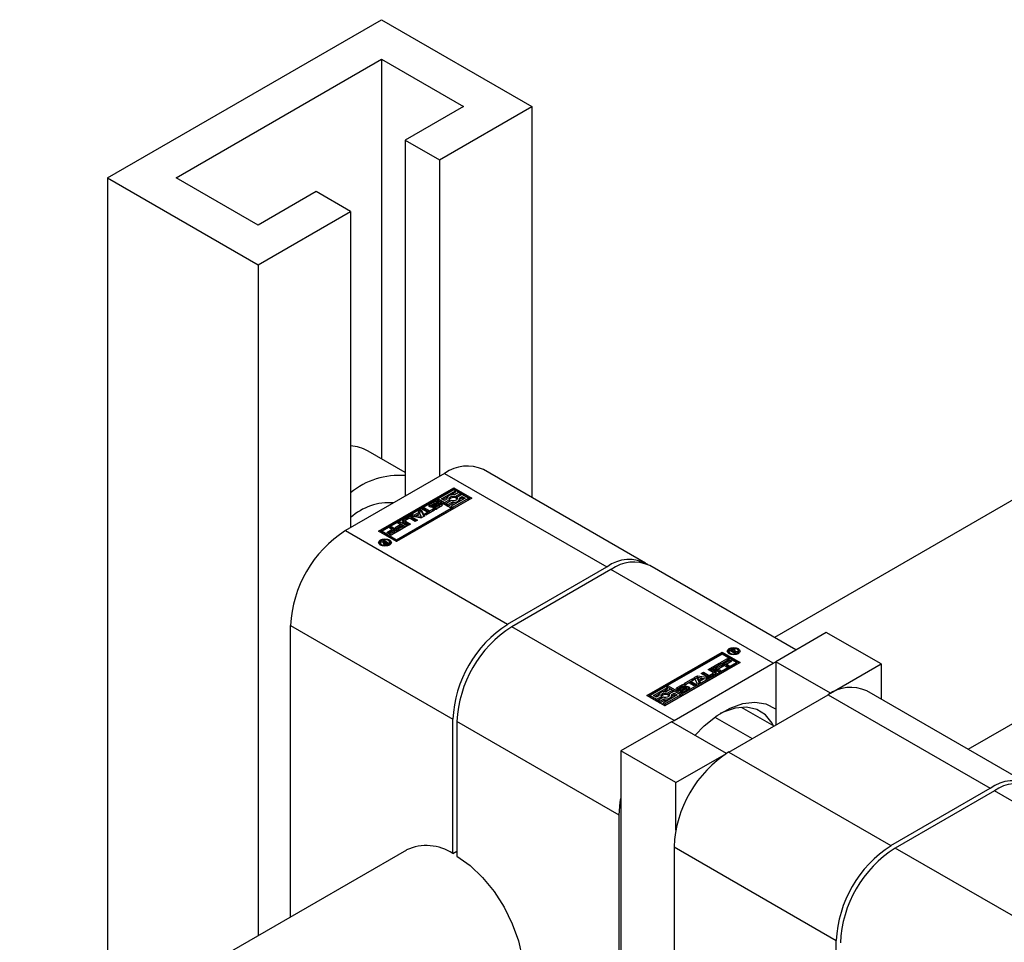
# Paper-space layout 'Sheet1' of a CAD drawing. Header units: millimetres. Extents: x -80341 to 21249, y 0 to 26255.
# Tile 121 of 154: x 17072 to 17173, y 8294 to 8389. Entities that reach past the tile are written whole.
import ezdxf

# ---------------------------------------------------------------- set-up
doc = ezdxf.new("R2010")
doc.units = ezdxf.units.MM
doc.linetypes.add('SLD-Sólida', pattern=[0])

psp = doc.layouts.new('Sheet1')

# ---------------------------------------------------------------- linework, layer by layer
at = {"color": 7, "linetype": 'SLD-Sólida', "lineweight": 25, "ltscale": 25}
for p, q in [((17080.75, 8372.49), (17109.04, 8388.82)), ((17109.04, 8388.82), (17124.59, 8379.84)), ((17087.83, 8372.49), (17109.04, 8384.74)), ((17109.04, 8384.74), (17117.52, 8379.84)), ((17109.04, 8384.74), (17109.04, 8343.48)), ((17117.52, 8379.84), (17111.51, 8376.37)), ((17115.05, 8374.33), (17124.59, 8379.84)), ((17124.59, 8379.84), (17124.59, 8339.47)), ((17111.51, 8376.37), (17115.05, 8374.33)), ((17111.51, 8376.37), (17111.51, 8339.63)), ((17115.05, 8374.33), (17115.05, 8341.67)), ((17080.75, 8372.49), (17080.75, 8285.24)), ((17080.75, 8372.49), (17096.31, 8363.51)), ((17096.31, 8367.59), (17087.83, 8372.49)), ((17102.32, 8371.06), (17096.31, 8367.59)), ((17105.86, 8369.02), (17102.32, 8371.06)), ((17096.31, 8363.51), (17105.86, 8369.02)), ((17105.86, 8369.02), (17105.86, 8336.36)), ((17096.31, 8363.51), (17096.31, 8294.22)), ((17111.51, 8342.05), (17107.68, 8344.26)), ((17115.58, 8341.97), (17105.33, 8336.05)), ((17115.58, 8341.97), (17132.34, 8332.3)), ((17136.34, 8332.69), (17119.58, 8342.37)), ((17179.22, 8342.09), (17149.64, 8325.01)), ((17108.76, 8335.99), (17116.53, 8340.48)), ((17116.53, 8340.48), (17118.39, 8339.41)), ((17116.53, 8340.48), (17116.53, 8340.32)), ((17116.53, 8340.32), (17108.9, 8335.91)), ((17116.53, 8340.28), (17114.91, 8339.34)), ((17115.26, 8339.34), (17116.71, 8340.18)), ((17115.4, 8339.26), (17115.84, 8339.52)), ((17116.23, 8339.74), (17116.71, 8340.02)), ((17116.53, 8340.32), (17118.25, 8339.33)), ((17116.71, 8340.18), (17116.53, 8340.28)), ((17117.02, 8340), (17116.61, 8339.76)), ((17116.67, 8339.59), (17117.2, 8339.9)), ((17116.67, 8339.43), (17117.2, 8339.73)), ((17116.67, 8339.43), (17116.67, 8339.59)), ((17116.71, 8340.02), (17116.71, 8340.18)), ((17117.37, 8339.8), (17116.85, 8339.49)), ((17116.85, 8339.33), (17116.85, 8339.49)), ((17117.2, 8339.9), (17117.02, 8340)), ((17117.13, 8339.45), (17117.37, 8339.59)), ((17117.15, 8339.3), (17117.37, 8339.43)), ((17117.2, 8339.73), (17117.2, 8339.9)), ((17118.04, 8339.41), (17117.37, 8339.8)), ((17117.37, 8339.59), (17117.69, 8339.41)), ((17117.37, 8339.43), (17117.37, 8339.59)), ((17117.37, 8339.43), (17117.55, 8339.33)), ((17114.73, 8339.24), (17109.11, 8335.99)), ((17118.39, 8339.41), (17110.61, 8334.92)), ((17113.24, 8338.27), (17113.48, 8338.4)), ((17113.48, 8338.4), (17114.03, 8338.09)), ((17113.48, 8338.24), (17113.48, 8338.4)), ((17114.06, 8338.6), (17114, 8338.55)), ((17114.06, 8338.77), (17114.5, 8339.02)), ((17114.06, 8338.6), (17114.5, 8338.86)), ((17114.06, 8338.6), (17114.06, 8338.77)), ((17114.24, 8338.62), (17114.24, 8338.46)), ((17114.24, 8338.45), (17114.24, 8338.62)), ((17114.24, 8338.45), (17114.24, 8338.45)), ((17114.66, 8338.89), (17114.28, 8338.67)), ((17114.28, 8338.45), (17114.28, 8338.59)), ((17114.32, 8338.45), (17114.32, 8338.6)), ((17114.35, 8338.34), (17114.53, 8338.44)), ((17114.37, 8338.45), (17114.38, 8338.45)), ((17114.38, 8338.62), (17114.8, 8338.85)), ((17114.38, 8338.45), (17114.8, 8338.68)), ((17114.38, 8338.45), (17114.38, 8338.62)), ((17114.5, 8338.86), (17114.5, 8339.02)), ((17114.94, 8338.73), (17114.51, 8338.5)), ((17114.53, 8338.28), (17114.53, 8338.44)), ((17114.55, 8338.28), (17114.55, 8338.44)), ((17114.59, 8338.28), (17114.59, 8338.44)), ((17114.63, 8338.28), (17114.63, 8338.45)), ((17114.66, 8338.46), (17115.03, 8338.68)), ((17114.66, 8338.3), (17115.03, 8338.51)), ((17114.66, 8338.3), (17114.66, 8338.46)), ((17116.24, 8338.37), (17114.73, 8339.24)), ((17114.79, 8338.91), (17114.78, 8338.91)), ((17114.97, 8339.01), (17114.79, 8338.91)), ((17114.8, 8338.68), (17114.8, 8338.85)), ((17115.26, 8338.58), (17114.82, 8338.33)), ((17114.91, 8339.34), (17115.57, 8338.96)), ((17114.91, 8339.18), (17114.91, 8339.34)), ((17114.91, 8339.18), (17115.57, 8338.79)), ((17115.03, 8338.51), (17115.03, 8338.68)), ((17115.06, 8338.54), (17115.06, 8338.7)), ((17115.08, 8338.57), (17115.08, 8338.73)), ((17115.08, 8338.56), (17115.08, 8338.73)), ((17115.57, 8339.16), (17115.26, 8339.34)), ((17115.81, 8339.3), (17115.57, 8339.16)), ((17115.57, 8338.96), (17116.1, 8339.26)), ((17115.57, 8338.79), (17116.1, 8339.1)), ((17115.57, 8338.79), (17115.57, 8338.96)), ((17116.27, 8339.16), (17115.75, 8338.86)), ((17115.75, 8338.86), (17115.92, 8338.75)), ((17115.75, 8338.69), (17115.75, 8338.86)), ((17115.75, 8338.69), (17115.92, 8338.59)), ((17115.8, 8339.38), (17115.8, 8339.29)), ((17115.92, 8338.75), (17116.34, 8338.99)), ((17115.92, 8338.59), (17116.34, 8338.83)), ((17115.92, 8338.59), (17115.92, 8338.75)), ((17116.1, 8339.1), (17116.1, 8339.26)), ((17117.69, 8339.41), (17116.24, 8338.57)), ((17116.24, 8338.57), (17116.41, 8338.47)), ((17116.24, 8338.41), (17116.24, 8338.57)), ((17116.24, 8338.41), (17116.41, 8338.31)), ((17116.34, 8338.83), (17116.34, 8338.99)), ((17116.41, 8338.47), (17118.04, 8339.41)), ((17116.41, 8338.31), (17118.04, 8339.25)), ((17116.41, 8338.31), (17116.41, 8338.47)), ((17116.85, 8339.33), (17116.87, 8339.29)), ((17117.15, 8339.21), (17117.15, 8339.38)), ((17118.04, 8339.25), (17118.04, 8339.41)), ((17110.61, 8335.12), (17116.24, 8338.37)), ((17110.61, 8334.96), (17116.24, 8338.21)), ((17111.28, 8337.16), (17111.78, 8337.45)), ((17111.78, 8337.29), (17111.78, 8337.45)), ((17112.02, 8337.56), (17112.28, 8337.71)), ((17113.14, 8337.36), (17112.02, 8337.56)), ((17112.24, 8337.52), (17112.28, 8337.55)), ((17112.24, 8337.45), (17112.76, 8337.15)), ((17112.24, 8337.29), (17112.24, 8337.45)), ((17112.28, 8337.71), (17112.47, 8337.68)), ((17112.28, 8337.55), (17112.28, 8337.71)), ((17112.28, 8337.55), (17112.47, 8337.51)), ((17112.47, 8337.68), (17112.95, 8337.95)), ((17112.47, 8337.51), (17112.95, 8337.79)), ((17112.47, 8337.51), (17112.47, 8337.68)), ((17113.02, 8337.81), (17112.71, 8337.63)), ((17112.71, 8337.47), (17112.71, 8337.63)), ((17112.71, 8337.63), (17113.16, 8337.56)), ((17112.71, 8337.47), (17113.16, 8337.39)), ((17112.89, 8338.06), (17113.15, 8338.21)), ((17112.95, 8337.95), (17112.89, 8338.06)), ((17112.95, 8337.93), (17113.15, 8338.05)), ((17112.95, 8337.79), (17112.95, 8337.95)), ((17113.16, 8337.56), (17113.02, 8337.81)), ((17113.49, 8337.56), (17113.14, 8337.36)), ((17113.15, 8338.21), (17113.49, 8337.56)), ((17113.15, 8338.05), (17113.15, 8338.21)), ((17113.15, 8338.05), (17113.42, 8337.53)), ((17113.16, 8337.39), (17113.16, 8337.56)), ((17113.8, 8337.95), (17113.24, 8338.27)), ((17113.38, 8338.19), (17113.48, 8338.24)), ((17113.47, 8337.76), (17113.8, 8337.95)), ((17113.65, 8337.66), (17113.47, 8337.76)), ((17113.48, 8338.24), (17114.03, 8337.92)), ((17113.61, 8337.68), (17113.8, 8337.78)), ((17114.54, 8338.17), (17113.65, 8337.66)), ((17113.8, 8337.78), (17113.8, 8337.95)), ((17114.03, 8338.09), (17114.36, 8338.27)), ((17114.03, 8337.92), (17114.36, 8338.11)), ((17114.03, 8337.92), (17114.03, 8338.09)), ((17114.36, 8338.27), (17114.54, 8338.17)), ((17114.36, 8338.11), (17114.36, 8338.27)), ((17114.36, 8338.11), (17114.4, 8338.09)), ((17114.53, 8338.28), (17114.53, 8338.28)), ((17114.53, 8338.28), (17114.53, 8338.28)), ((17116.24, 8338.21), (17116.24, 8338.37)), ((17109.88, 8336.33), (17110.12, 8336.46)), ((17110.12, 8336.46), (17110.85, 8336.04)), ((17110.12, 8336.3), (17110.12, 8336.46)), ((17110.47, 8336.38), (17111, 8336.69)), ((17110.65, 8336.27), (17110.47, 8336.38)), ((17110.61, 8336.29), (17111, 8336.52)), ((17111.18, 8336.58), (17110.65, 8336.27)), ((17110.74, 8336.19), (17111.31, 8336.51)), ((17110.75, 8336.83), (17110.99, 8336.97)), ((17111, 8336.69), (17110.75, 8336.83)), ((17110.89, 8336.75), (17110.99, 8336.8)), ((17111.72, 8336.54), (17110.92, 8336.08)), ((17110.99, 8336.97), (17111.72, 8336.54)), ((17110.99, 8336.8), (17110.99, 8336.97)), ((17110.99, 8336.8), (17111.58, 8336.46)), ((17111, 8336.52), (17111, 8336.69)), ((17111.31, 8336.51), (17111.18, 8336.58)), ((17111.28, 8337), (17111.78, 8337.29)), ((17111.28, 8337), (17111.28, 8337.16)), ((17111.81, 8336.59), (17111.28, 8336.9)), ((17111.31, 8336.35), (17111.31, 8336.51)), ((17111.51, 8337.06), (17111.51, 8336.9)), ((17111.88, 8337.3), (17111.54, 8337.1)), ((17111.54, 8337.02), (17112.04, 8336.73)), ((17111.54, 8336.86), (17111.54, 8337.02)), ((17111.54, 8336.86), (17111.9, 8336.65)), ((17112.04, 8336.73), (17111.81, 8336.59)), ((17112.53, 8337.01), (17112.02, 8337.3)), ((17112.24, 8337.29), (17112.62, 8337.06)), ((17112.76, 8337.15), (17112.53, 8337.01)), ((17105.33, 8336.05), (17122.08, 8326.38)), ((17110.61, 8334.92), (17108.76, 8335.99)), ((17109.11, 8335.99), (17110.61, 8335.12)), ((17109.11, 8335.83), (17109.11, 8335.99)), ((17109.11, 8335.83), (17110.61, 8334.96)), ((17109.6, 8335.87), (17110.13, 8336.18)), ((17109.78, 8335.77), (17109.6, 8335.87)), ((17109.74, 8335.79), (17110.13, 8336.02)), ((17110.31, 8336.08), (17109.78, 8335.77)), ((17109.87, 8335.68), (17110.44, 8336.01)), ((17110.05, 8335.58), (17109.87, 8335.68)), ((17110.13, 8336.18), (17109.88, 8336.33)), ((17110.01, 8335.6), (17110.44, 8335.85)), ((17110.02, 8336.25), (17110.12, 8336.3)), ((17110.85, 8336.04), (17110.05, 8335.58)), ((17110.12, 8336.3), (17110.71, 8335.96)), ((17110.13, 8336.02), (17110.13, 8336.18)), ((17110.44, 8336.01), (17110.31, 8336.08)), ((17110.44, 8335.85), (17110.44, 8336.01)), ((17110.92, 8336.08), (17110.74, 8336.19)), ((17110.88, 8336.1), (17111.31, 8336.35)), ((17108.9, 8334.83), (17108.9, 8334.66)), ((17108.9, 8334.66), (17108.93, 8334.56)), ((17108.96, 8334.86), (17109.07, 8334.93)), ((17109.28, 8334.82), (17108.96, 8334.86)), ((17109.07, 8334.93), (17109.44, 8334.87)), ((17109.07, 8334.85), (17109.07, 8334.93)), ((17109.2, 8335), (17109.3, 8335.06)), ((17109.44, 8334.87), (17109.2, 8335)), ((17109.28, 8334.69), (17109.28, 8334.82)), ((17109.28, 8334.73), (17109.37, 8334.72)), ((17109.3, 8335.06), (17109.81, 8334.77)), ((17109.3, 8334.95), (17109.3, 8335.06)), ((17109.37, 8334.77), (17109.37, 8334.64)), ((17109.4, 8334.63), (17109.4, 8334.73)), ((17109.44, 8334.84), (17109.44, 8334.87)), ((17109.46, 8334.86), (17109.44, 8334.84)), ((17109.44, 8334.63), (17109.44, 8334.71)), ((17109.63, 8334.76), (17109.46, 8334.86)), ((17109.51, 8334.63), (17109.51, 8334.7)), ((17109.57, 8334.72), (17109.58, 8334.73)), ((17109.57, 8334.64), (17109.57, 8334.72)), ((17109.58, 8334.73), (17109.59, 8334.74)), ((17109.58, 8334.64), (17109.58, 8334.73)), ((17109.59, 8334.74), (17109.63, 8334.76)), ((17109.59, 8334.65), (17109.59, 8334.74)), ((17109.63, 8334.66), (17109.63, 8334.76)), ((17109.63, 8334.71), (17109.67, 8334.69)), ((17109.81, 8334.77), (17109.64, 8334.67)), ((17109.9, 8334.56), (17109.93, 8334.66)), ((17109.93, 8334.66), (17109.93, 8334.83)), ((17110.61, 8335.12), (17110.61, 8334.96)), ((17122.08, 8326.38), (17132.34, 8332.3)), ((17151.86, 8323.73), (17136.76, 8332.45)), ((17132.76, 8332.05), (17122.51, 8326.13)), ((17149.52, 8322.38), (17132.76, 8332.05)), ((17099.67, 8326.26), (17116.43, 8316.58)), ((17099.67, 8296.16), (17099.67, 8326.26)), ((17139.27, 8316.46), (17122.51, 8326.13)), ((17155, 8325.54), (17149.77, 8322.52)), ((17160.66, 8322.28), (17155, 8325.54)), ((17169.65, 8313.47), (17189.22, 8324.77)), ((17136.46, 8319.02), (17144.23, 8323.51)), ((17144.23, 8323.35), (17136.6, 8318.94)), ((17144.23, 8323.31), (17138.61, 8320.06)), ((17144.23, 8323.51), (17146.09, 8322.44)), ((17144.23, 8323.51), (17144.23, 8323.35)), ((17145.95, 8322.36), (17144.23, 8323.35)), ((17145.74, 8322.44), (17144.23, 8323.31)), ((17144.92, 8323.61), (17144.92, 8323.44)), ((17144.92, 8323.44), (17144.95, 8323.35)), ((17145.04, 8323.66), (17145.2, 8323.76)), ((17145.54, 8323.37), (17145.04, 8323.66)), ((17145.18, 8323.58), (17145.2, 8323.6)), ((17145.2, 8323.6), (17145.2, 8323.76)), ((17145.25, 8323.69), (17145.22, 8323.67)), ((17145.22, 8323.67), (17145.38, 8323.58)), ((17145.22, 8323.56), (17145.22, 8323.67)), ((17145.27, 8323.7), (17145.25, 8323.69)), ((17145.28, 8323.71), (17145.27, 8323.7)), ((17145.28, 8323.71), (17145.28, 8323.79)), ((17145.38, 8323.58), (17145.41, 8323.59)), ((17145.38, 8323.46), (17145.38, 8323.58)), ((17145.39, 8323.73), (17145.39, 8323.81)), ((17145.41, 8323.56), (17145.41, 8323.59)), ((17145.41, 8323.56), (17145.64, 8323.43)), ((17145.77, 8323.5), (17145.41, 8323.56)), ((17145.41, 8323.45), (17145.41, 8323.56)), ((17145.47, 8323.55), (17145.47, 8323.66)), ((17145.47, 8323.55), (17145.47, 8323.66)), ((17145.54, 8323.6), (17145.54, 8323.77)), ((17145.64, 8323.43), (17145.54, 8323.37)), ((17145.57, 8323.61), (17145.89, 8323.57)), ((17145.57, 8323.54), (17145.57, 8323.61)), ((17145.6, 8323.65), (17145.6, 8323.71)), ((17145.89, 8323.57), (17145.77, 8323.5)), ((17145.92, 8323.35), (17145.94, 8323.44)), ((17145.94, 8323.44), (17145.94, 8323.61)), ((17146.09, 8322.44), (17138.31, 8317.95)), ((17139.27, 8316.46), (17149.52, 8322.38)), ((17140.11, 8319.19), (17145.74, 8322.44)), ((17140.11, 8319.03), (17145.74, 8322.28)), ((17143.12, 8321.89), (17143.92, 8322.35)), ((17143.27, 8321.81), (17143.92, 8322.19)), ((17144.1, 8322.25), (17143.54, 8321.92)), ((17143.66, 8321.85), (17144.2, 8322.16)), ((17143.92, 8322.35), (17144.1, 8322.25)), ((17143.92, 8322.19), (17143.92, 8322.35)), ((17143.92, 8322.19), (17143.96, 8322.17)), ((17143.99, 8322.39), (17144.79, 8322.85)), ((17144.73, 8321.97), (17143.99, 8322.39)), ((17144.14, 8322.31), (17144.79, 8322.69)), ((17144.2, 8322.16), (17144.38, 8322.06)), ((17144.2, 8322), (17144.2, 8322.16)), ((17144.97, 8322.75), (17144.41, 8322.42)), ((17144.41, 8322.42), (17144.53, 8322.35)), ((17144.41, 8322.26), (17144.41, 8322.42)), ((17144.41, 8322.26), (17144.53, 8322.19)), ((17144.53, 8322.35), (17145.07, 8322.66)), ((17144.53, 8322.19), (17145.07, 8322.5)), ((17144.53, 8322.19), (17144.53, 8322.35)), ((17145.25, 8322.56), (17144.71, 8322.25)), ((17144.71, 8322.25), (17144.96, 8322.1)), ((17144.71, 8322.09), (17144.71, 8322.25)), ((17144.79, 8322.85), (17144.97, 8322.75)), ((17144.79, 8322.69), (17144.79, 8322.85)), ((17144.79, 8322.69), (17144.83, 8322.67)), ((17145.07, 8322.66), (17145.25, 8322.56)), ((17145.07, 8322.5), (17145.07, 8322.66)), ((17145.07, 8322.5), (17145.11, 8322.48)), ((17145.74, 8322.28), (17145.74, 8322.44)), ((17149.52, 8322.38), (17149.77, 8322.52)), ((17155.42, 8319.26), (17149.77, 8322.52)), ((17149.77, 8322.52), (17149.77, 8315.99)), ((17155.42, 8319.26), (17160.66, 8322.28)), ((17160.66, 8322.28), (17160.66, 8318.65)), ((17142.08, 8321.29), (17142.32, 8321.42)), ((17142.61, 8320.98), (17142.08, 8321.29)), ((17142.22, 8321.2), (17142.32, 8321.26)), ((17142.32, 8321.42), (17142.82, 8321.13)), ((17142.32, 8321.26), (17142.32, 8321.42)), ((17142.32, 8321.26), (17142.82, 8320.97)), ((17142.8, 8321.7), (17143.04, 8321.84)), ((17143.3, 8321.41), (17142.8, 8321.7)), ((17142.82, 8320.97), (17142.82, 8321.13)), ((17142.94, 8321.62), (17143.04, 8321.68)), ((17142.97, 8321.13), (17143.3, 8321.33)), ((17142.97, 8320.97), (17143.3, 8321.17)), ((17142.97, 8320.97), (17142.97, 8321.13)), ((17143.04, 8321.84), (17143.57, 8321.54)), ((17143.04, 8321.68), (17143.04, 8321.84)), ((17143.04, 8321.68), (17143.57, 8321.37)), ((17143.57, 8321.27), (17143.06, 8320.98)), ((17143.86, 8321.47), (17143.12, 8321.89)), ((17143.3, 8321.17), (17143.3, 8321.33)), ((17143.33, 8321.21), (17143.33, 8321.37)), ((17143.54, 8321.92), (17143.66, 8321.85)), ((17143.54, 8321.76), (17143.54, 8321.92)), ((17143.54, 8321.76), (17143.66, 8321.69)), ((17143.57, 8321.37), (17143.57, 8321.54)), ((17143.66, 8321.69), (17144.2, 8322)), ((17143.66, 8321.69), (17143.66, 8321.85)), ((17144.38, 8322.06), (17143.84, 8321.75)), ((17143.84, 8321.75), (17144.09, 8321.6)), ((17143.84, 8321.58), (17143.84, 8321.75)), ((17143.84, 8321.58), (17143.95, 8321.52)), ((17144.09, 8321.6), (17143.86, 8321.47)), ((17144.2, 8322), (17144.24, 8321.97)), ((17144.71, 8322.09), (17144.82, 8322.02)), ((17144.96, 8322.1), (17144.73, 8321.97)), ((17139.59, 8319.85), (17140.03, 8320.1)), ((17140.03, 8319.94), (17140.03, 8320.1)), ((17140.31, 8320.26), (17141.2, 8320.78)), ((17140.49, 8320.16), (17140.31, 8320.26)), ((17140.5, 8320.1), (17140.32, 8319.99)), ((17140.45, 8320.18), (17141.2, 8320.61)), ((17140.81, 8320.35), (17140.49, 8320.16)), ((17141.36, 8320.03), (17140.81, 8320.35)), ((17141.38, 8320.67), (17141.05, 8320.48)), ((17141.05, 8320.48), (17141.6, 8320.17)), ((17141.05, 8320.32), (17141.05, 8320.48)), ((17141.05, 8320.32), (17141.46, 8320.08)), ((17141.2, 8320.78), (17141.38, 8320.67)), ((17141.2, 8320.61), (17141.2, 8320.78)), ((17141.2, 8320.61), (17141.23, 8320.59)), ((17141.36, 8320.87), (17141.7, 8321.07)), ((17141.7, 8320.22), (17141.36, 8320.87)), ((17141.6, 8320.17), (17141.36, 8320.03)), ((17141.42, 8320.74), (17141.7, 8320.9)), ((17141.69, 8320.71), (17141.69, 8320.88)), ((17141.69, 8320.88), (17141.82, 8320.62)), ((17142.14, 8320.8), (17141.69, 8320.88)), ((17141.69, 8320.71), (17141.82, 8320.45)), ((17141.7, 8321.07), (17142.82, 8320.87)), ((17141.7, 8320.9), (17141.7, 8321.07)), ((17141.7, 8320.9), (17142.61, 8320.75)), ((17141.96, 8320.37), (17141.7, 8320.22)), ((17141.82, 8320.62), (17142.14, 8320.8)), ((17141.82, 8320.45), (17142.14, 8320.64)), ((17141.82, 8320.45), (17141.82, 8320.62)), ((17142.38, 8320.76), (17141.9, 8320.48)), ((17141.9, 8320.48), (17141.96, 8320.37)), ((17141.9, 8320.34), (17141.9, 8320.48)), ((17142.14, 8320.64), (17142.14, 8320.8)), ((17142.57, 8320.72), (17142.38, 8320.76)), ((17142.82, 8320.87), (17142.57, 8320.72)), ((17138.43, 8319.96), (17136.81, 8319.02)), ((17137.16, 8319.02), (17138.61, 8319.86)), ((17137.3, 8318.94), (17137.74, 8319.2)), ((17138.13, 8319.42), (17138.61, 8319.7)), ((17139.59, 8319.09), (17138.14, 8318.25)), ((17138.31, 8318.15), (17139.94, 8319.09)), ((17138.61, 8319.86), (17138.43, 8319.96)), ((17138.92, 8319.68), (17138.51, 8319.44)), ((17138.57, 8319.27), (17139.1, 8319.58)), ((17138.57, 8319.11), (17139.1, 8319.41)), ((17138.57, 8319.11), (17138.57, 8319.27)), ((17138.61, 8319.9), (17138.61, 8320.06)), ((17138.61, 8320.06), (17140.11, 8319.19)), ((17138.61, 8319.9), (17140.11, 8319.03)), ((17138.61, 8319.7), (17138.61, 8319.86)), ((17139.27, 8319.48), (17138.75, 8319.17)), ((17138.75, 8319.01), (17138.75, 8319.17)), ((17139.1, 8319.58), (17138.92, 8319.68)), ((17139.03, 8319.13), (17139.27, 8319.27)), ((17139.05, 8318.98), (17139.27, 8319.11)), ((17139.1, 8319.41), (17139.1, 8319.58)), ((17139.94, 8319.09), (17139.27, 8319.48)), ((17139.27, 8319.27), (17139.59, 8319.09)), ((17139.27, 8319.11), (17139.27, 8319.27)), ((17139.27, 8319.11), (17139.45, 8319.01)), ((17139.59, 8319.69), (17139.53, 8319.64)), ((17139.59, 8319.69), (17140.03, 8319.94)), ((17139.59, 8319.69), (17139.59, 8319.85)), ((17139.77, 8319.7), (17139.77, 8319.54)), ((17139.78, 8319.53), (17139.78, 8319.68)), ((17140.19, 8319.97), (17139.81, 8319.75)), ((17139.81, 8319.53), (17139.81, 8319.68)), ((17139.85, 8319.53), (17139.85, 8319.68)), ((17139.88, 8319.53), (17139.88, 8319.69)), ((17139.88, 8319.42), (17140.06, 8319.52)), ((17139.91, 8319.7), (17140.33, 8319.93)), ((17139.91, 8319.54), (17140.33, 8319.77)), ((17139.91, 8319.54), (17139.91, 8319.7)), ((17139.94, 8318.93), (17139.94, 8319.09)), ((17140.47, 8319.82), (17140.05, 8319.58)), ((17140.06, 8319.52), (17140.06, 8319.52)), ((17140.06, 8319.36), (17140.06, 8319.52)), ((17140.06, 8319.36), (17140.06, 8319.52)), ((17140.08, 8319.36), (17140.08, 8319.52)), ((17140.11, 8319.36), (17140.11, 8319.52)), ((17140.11, 8319.19), (17140.11, 8319.03)), ((17140.15, 8319.36), (17140.15, 8319.53)), ((17140.19, 8319.54), (17140.56, 8319.76)), ((17140.19, 8319.38), (17140.56, 8319.59)), ((17140.19, 8319.38), (17140.19, 8319.54)), ((17140.33, 8319.77), (17140.33, 8319.93)), ((17140.79, 8319.67), (17140.35, 8319.41)), ((17140.56, 8319.59), (17140.56, 8319.76)), ((17140.6, 8319.62), (17140.6, 8319.79)), ((17140.61, 8319.65), (17140.61, 8319.81)), ((17144.92, 8313.19), (17155.18, 8319.11)), ((17155.18, 8319.11), (17171.94, 8309.44)), ((17155.42, 8319.26), (17155.42, 8319.25)), ((17175.94, 8309.83), (17159.18, 8319.51)), ((17138.31, 8317.95), (17136.46, 8319.02)), ((17136.81, 8319.02), (17137.47, 8318.64)), ((17136.81, 8318.86), (17136.81, 8319.02)), ((17136.81, 8318.86), (17137.47, 8318.47)), ((17137.47, 8318.84), (17137.16, 8319.02)), ((17137.71, 8318.98), (17137.47, 8318.84)), ((17137.47, 8318.64), (17138, 8318.94)), ((17137.47, 8318.47), (17138, 8318.78)), ((17137.47, 8318.47), (17137.47, 8318.64)), ((17138.17, 8318.84), (17137.65, 8318.54)), ((17137.65, 8318.54), (17137.82, 8318.44)), ((17137.65, 8318.37), (17137.65, 8318.54)), ((17137.65, 8318.37), (17137.82, 8318.27)), ((17137.7, 8319.06), (17137.7, 8318.97)), ((17137.82, 8318.44), (17138.24, 8318.67)), ((17137.82, 8318.27), (17138.24, 8318.51)), ((17137.82, 8318.27), (17137.82, 8318.44)), ((17138, 8318.78), (17138, 8318.94)), ((17138.14, 8318.09), (17138.14, 8318.25)), ((17138.14, 8318.25), (17138.31, 8318.15)), ((17138.14, 8318.09), (17138.31, 8317.99)), ((17138.24, 8318.51), (17138.24, 8318.67)), ((17138.31, 8317.99), (17139.94, 8318.93)), ((17138.31, 8317.99), (17138.31, 8318.15)), ((17138.75, 8319.01), (17138.77, 8318.97)), ((17139.05, 8318.89), (17139.05, 8319.06)), ((17146.21, 8317.82), (17149.58, 8315.88)), ((17116.43, 8302.7), (17116.43, 8316.58)), ((17133.61, 8306.66), (17116.85, 8316.34)), ((17116.85, 8316.34), (17116.85, 8302.45)), ((17139.02, 8316.32), (17133.79, 8313.3)), ((17139.02, 8316.31), (17139.27, 8316.46)), ((17144.68, 8313.05), (17139.02, 8316.32)), ((17143.5, 8316.8), (17147.33, 8314.59)), ((17139.44, 8310.03), (17133.79, 8313.3)), ((17133.79, 8313.3), (17133.79, 8270.14)), ((17139.44, 8310.03), (17144.68, 8313.05)), ((17144.68, 8313.05), (17144.68, 8313.05)), ((17144.92, 8313.19), (17161.68, 8303.52)), ((17139.44, 8305.12), (17139.44, 8310.03)), ((17161.68, 8303.52), (17171.94, 8309.44)), ((17172.36, 8309.19), (17162.11, 8303.27)), ((17189.12, 8299.52), (17172.36, 8309.19)), ((17133.61, 8270.04), (17133.61, 8306.66)), ((17111.64, 8303.07), (16931.03, 8198.81)), ((17116.43, 8302.7), (17116.85, 8302.94)), ((17139.27, 8303.4), (17156.03, 8293.72)), ((17139.27, 8303.4), (17139.27, 8273.3)), ((17178.87, 8293.6), (17162.11, 8303.27)), ((17156.03, 8279.84), (17156.03, 8293.72))]:
    psp.add_line(p, q, dxfattribs=at)
at = {"color": 7, "linetype": 'SLD-Sólida', "lineweight": 25, "ltscale": 25, "flags": 128}
for points in [[(17116.61, 8339.76), (17116.44, 8339.77), (17116.28, 8339.75), (17116.13, 8339.71), (17116, 8339.65), (17115.89, 8339.58), (17115.83, 8339.49), (17115.8, 8339.39), (17115.81, 8339.3)], [(17116.1, 8339.26), (17116.05, 8339.33), (17116.05, 8339.41), (17116.09, 8339.49), (17116.17, 8339.55), (17116.28, 8339.6), (17116.41, 8339.62), (17116.55, 8339.62), (17116.67, 8339.59)], [(17116.85, 8339.49), (17116.89, 8339.42), (17116.89, 8339.34), (17116.85, 8339.27), (17116.77, 8339.2), (17116.66, 8339.16), (17116.54, 8339.13), (17116.4, 8339.13), (17116.27, 8339.16)], [(17116.34, 8338.99), (17116.5, 8338.99), (17116.67, 8339), (17116.82, 8339.04), (17116.95, 8339.1), (17117.05, 8339.18), (17117.12, 8339.26), (17117.15, 8339.36), (17117.13, 8339.45)], [(17114.51, 8338.5), (17114.41, 8338.46), (17114.28, 8338.45), (17114.16, 8338.46), (17114.06, 8338.5), (17113.99, 8338.56), (17113.97, 8338.63), (17113.99, 8338.71), (17114.06, 8338.77)], [(17114.24, 8338.46), (17114.24, 8338.46), (17114.24, 8338.45)], [(17114.8, 8338.85), (17114.9, 8338.89), (17115.03, 8338.9), (17115.15, 8338.89), (17115.26, 8338.85), (17115.33, 8338.79), (17115.35, 8338.72), (17115.33, 8338.64), (17115.26, 8338.58)], [(17114.94, 8338.73), (17114.9, 8338.73), (17114.8, 8338.68)], [(17115.08, 8338.56), (17115.08, 8338.57), (17115.08, 8338.57)], [(17111.28, 8337), (17111.24, 8336.97), (17111.22, 8336.95)], [(17109.88, 8335.1), (17110.03, 8334.97), (17110.08, 8334.83), (17110.03, 8334.68), (17109.88, 8334.55), (17109.67, 8334.47), (17109.41, 8334.44), (17109.16, 8334.47), (17108.95, 8334.55), (17108.8, 8334.68), (17108.75, 8334.83), (17108.8, 8334.97), (17108.95, 8335.1), (17109.16, 8335.18), (17109.41, 8335.21), (17109.67, 8335.18), (17109.88, 8335.1)], [(17108.77, 8334.74), (17108.8, 8334.81), (17108.93, 8334.92)], [(17109.78, 8335.03), (17109.61, 8335.1), (17109.41, 8335.12), (17109.22, 8335.1), (17109.05, 8335.03), (17108.94, 8334.94), (17108.9, 8334.83), (17108.94, 8334.71), (17109.05, 8334.62), (17109.22, 8334.55), (17109.41, 8334.53), (17109.61, 8334.55), (17109.78, 8334.62), (17109.89, 8334.71), (17109.93, 8334.83), (17109.89, 8334.94), (17109.78, 8335.03)], [(17109.9, 8334.92), (17110.03, 8334.81), (17110.06, 8334.74)], [(17144.96, 8323.34), (17144.82, 8323.46), (17144.77, 8323.61), (17144.82, 8323.75), (17144.96, 8323.88), (17145.18, 8323.96), (17145.43, 8323.99), (17145.69, 8323.96), (17145.9, 8323.88), (17146.04, 8323.75), (17146.09, 8323.61), (17146.04, 8323.46), (17145.9, 8323.34), (17145.69, 8323.25), (17145.43, 8323.22), (17145.18, 8323.25), (17144.96, 8323.34)], [(17144.79, 8323.53), (17144.82, 8323.59), (17144.95, 8323.71)], [(17145.07, 8323.4), (17145.24, 8323.33), (17145.43, 8323.31), (17145.63, 8323.33), (17145.79, 8323.4), (17145.91, 8323.49), (17145.94, 8323.61), (17145.91, 8323.72), (17145.79, 8323.82), (17145.63, 8323.88), (17145.43, 8323.9), (17145.24, 8323.88), (17145.07, 8323.82), (17144.96, 8323.72), (17144.92, 8323.61), (17144.96, 8323.49), (17145.07, 8323.4)], [(17145.22, 8323.6), (17145.21, 8323.6), (17145.2, 8323.6)], [(17145.92, 8323.71), (17146.04, 8323.59), (17146.08, 8323.53)], [(17143.63, 8321.32), (17143.61, 8321.34), (17143.57, 8321.37)], [(17138.51, 8319.44), (17138.34, 8319.45), (17138.18, 8319.43), (17138.03, 8319.39), (17137.9, 8319.33), (17137.79, 8319.26), (17137.73, 8319.17), (17137.7, 8319.07), (17137.71, 8318.98)], [(17138, 8318.94), (17137.95, 8319.01), (17137.95, 8319.09), (17137.99, 8319.17), (17138.07, 8319.23), (17138.18, 8319.28), (17138.31, 8319.3), (17138.45, 8319.3), (17138.57, 8319.27)], [(17138.75, 8319.17), (17138.79, 8319.1), (17138.79, 8319.02), (17138.75, 8318.95), (17138.67, 8318.88), (17138.56, 8318.84), (17138.44, 8318.81), (17138.3, 8318.81), (17138.17, 8318.84)], [(17138.24, 8318.67), (17138.4, 8318.67), (17138.57, 8318.68), (17138.72, 8318.72), (17138.85, 8318.78), (17138.95, 8318.86), (17139.02, 8318.94), (17139.05, 8319.04), (17139.03, 8319.13)], [(17140.05, 8319.58), (17139.95, 8319.54), (17139.82, 8319.53), (17139.7, 8319.54), (17139.59, 8319.58), (17139.52, 8319.64), (17139.49, 8319.72), (17139.52, 8319.79), (17139.59, 8319.85)], [(17140.15, 8319.36), (17140.15, 8319.36), (17140.15, 8319.36)], [(17140.33, 8319.93), (17140.44, 8319.97), (17140.56, 8319.99), (17140.68, 8319.97), (17140.79, 8319.93), (17140.86, 8319.87), (17140.88, 8319.8), (17140.86, 8319.73), (17140.79, 8319.67)], [(17140.47, 8319.82), (17140.44, 8319.81), (17140.33, 8319.77)], [(17141.44, 8314.92), (17142.4, 8315.9), (17143.72, 8316.95), (17145.07, 8317.73), (17146.39, 8318.2), (17147.63, 8318.34), (17148.76, 8318.15), (17149.74, 8317.64), (17149.77, 8317.62)], [(17149.53, 8315.91), (17149.4, 8316.16), (17148.72, 8317.02), (17147.83, 8317.59), (17146.77, 8317.83), (17145.59, 8317.73), (17144.33, 8317.3), (17144.03, 8317.16)], [(17133.61, 8306.66), (17133.72, 8308), (17133.79, 8308.38)], [(17116.85, 8302.45), (17118.2, 8301.47), (17119.49, 8300.24), (17120.68, 8298.78), (17121.71, 8297.17), (17122.56, 8295.45), (17123.19, 8293.7), (17123.58, 8291.97), (17123.71, 8290.33), (17123.58, 8288.84), (17123.19, 8287.56), (17122.56, 8286.53), (17121.71, 8285.8), (17121.64, 8285.75)]]:
    psp.add_lwpolyline(points, dxfattribs=at)
at = {"color": 7, "linetype": 'SLD-Sólida', "lineweight": 25, "ltscale": 625}
for centre, radius, start, end in [((17105.56, 8340.5), 4.31, 60.527, 86.0799), ((17117.92, 8338.7), 4.02, 65.6929, 125.6176), ((17110.86, 8333.92), 7.84, 85.2564, 129.6872), ((17116.47, 8338.93), 0.539, 67.8011, 137.5088), ((17109.89, 8332.9), 6.04, 86.0614, 131.8848), ((17114.27, 8338.62), 0.0348, 138.0919, 188.3602), ((17114.28, 8338.64), 0.044, 208.2409, 279.9419), ((17114.34, 8338.57), 0.125, 118.9744, 140.6719), ((17114.28, 8338.78), 0.187, 270.7071, 283.3034), ((17114.27, 8338.84), 0.244, 283.328, 296.1046), ((17114.73, 8338.58), 0.496, 60.9946, 117.5287), ((17114.72, 8338.45), 0.463, 91.8204, 118.1165), ((17114.56, 8338.49), 0.06, 241.3555, 264.6933), ((17114.57, 8338.56), 0.125, 263.395, 281.5493), ((17114.56, 8338.62), 0.187, 279.7213, 291.0835), ((17114.56, 8338.64), 0.21, 290.3559, 299.7667), ((17114.76, 8338.7), 0.214, 108.9576, 119.6966), ((17114.76, 8338.72), 0.198, 96.2398, 108.9147), ((17114.75, 8338.8), 0.117, 81.5243, 96.3071), ((17114.76, 8338.86), 0.0582, 62.5652, 80.4478), ((17115.05, 8338.52), 0.238, 112.0863, 118.7048), ((17115.04, 8338.53), 0.227, 101.8651, 111.321), ((17115.03, 8338.6), 0.156, 87.818, 101.8478), ((17114.97, 8338.8), 0.135, 299.448, 314.9752), ((17114.97, 8338.63), 0.135, 299.448, 314.9752), ((17115.04, 8338.69), 0.0625, 60.4434, 89.9497), ((17115.03, 8338.74), 0.0505, 312.2464, 347.6366), ((17115.03, 8338.57), 0.0505, 312.2464, 347.6366), ((17115.06, 8338.73), 0.0206, 352.3966, 67.2258), ((17115.06, 8338.37), 0.369, 45.9156, 87.7301), ((17116.47, 8339.96), 1.14, 263.1444, 282.3714), ((17116.9, 8339.22), 0.252, 325.0298, 359.1587), ((17112.01, 8337.01), 0.492, 62.6097, 117.3903), ((17114.59, 8338.77), 0.496, 240.7736, 297.5496), ((17114.56, 8338.45), 0.18, 282.7442, 291.1981), ((17114.56, 8338.48), 0.21, 290.3559, 299.7667), ((17111.33, 8337.03), 0.14, 110.7834, 249.2166), ((17111.56, 8337.06), 0.0448, 110.7834, 249.2166), ((17111.56, 8336.9), 0.0516, 185.6948, 245.6253), ((17112.01, 8336.85), 0.492, 62.6097, 117.3903), ((17111.95, 8337.16), 0.158, 62.6097, 117.3903), ((17111.95, 8325.7), 12.29, 122.6055, 177.3945), ((17109.32, 8334.75), 0.0808, 124.8218, 203.5184), ((17109.37, 8334.79), 0.135, 208.4631, 243.0053), ((17109.45, 8334.91), 0.28, 238.6185, 270.2037), ((17109.5, 8334.71), 0.142, 115.5338, 154.4657), ((17109.42, 8334.77), 0.0471, 174.386, 244.8009), ((17109.49, 8334.87), 0.171, 236.776, 250.6424), ((17109.48, 8334.84), 0.134, 250.7189, 281.3078), ((17109.47, 8334.97), 0.347, 268.0817, 286.7176), ((17109.45, 8334.96), 0.258, 282.0183, 295.6713), ((17109.45, 8335.03), 0.408, 287.121, 299.083), ((17134.64, 8329.32), 3.76, 59.4865, 127.6924), ((17135.11, 8328.78), 4.02, 65.6929, 125.6176), ((17128.71, 8316.02), 12.29, 122.6055, 177.3945), ((17129.13, 8315.78), 12.29, 122.6055, 177.3945), ((17145.4, 8323.4), 0.408, 107.121, 119.083), ((17145.38, 8323.46), 0.347, 88.0817, 106.7176), ((17145.39, 8323.48), 0.258, 102.0183, 115.6713), ((17145.37, 8323.6), 0.134, 70.7189, 101.3078), ((17145.39, 8323.53), 0.28, 58.6185, 90.2037), ((17145.35, 8323.56), 0.171, 56.776, 70.6424), ((17145.35, 8323.72), 0.142, 295.5338, 334.4657), ((17145.43, 8323.66), 0.0471, 354.386, 64.8009), ((17145.41, 8323.41), 0.229, 56.9789, 74.9125), ((17145.48, 8323.65), 0.135, 28.4631, 63.0053), ((17145.45, 8323.45), 0.173, 49.1422, 61.0564), ((17145.52, 8323.68), 0.0808, 304.8218, 23.5184), ((17142.89, 8321.27), 0.158, 242.6097, 297.3903), ((17143.29, 8321.37), 0.0448, 290.7834, 69.2166), ((17143.28, 8321.21), 0.0516, 294.3747, 354.3052), ((17143.52, 8321.4), 0.14, 290.7834, 69.2166), ((17140.26, 8319.66), 0.496, 60.7736, 117.5496), ((17142.84, 8321.42), 0.492, 242.6097, 297.3903), ((17142.89, 8321.11), 0.158, 242.6097, 297.3903), ((17138.37, 8318.61), 0.539, 67.8011, 137.5088), ((17139.82, 8319.7), 0.0505, 132.2464, 167.6366), ((17139.79, 8319.7), 0.0206, 172.3966, 247.2258), ((17139.78, 8319.54), 0.0165, 180.8204, 210.5521), ((17139.88, 8319.64), 0.135, 119.448, 134.9752), ((17139.81, 8319.74), 0.0625, 240.4434, 269.9497), ((17139.82, 8319.83), 0.156, 267.818, 281.8478), ((17139.8, 8319.9), 0.227, 281.8651, 291.321), ((17139.79, 8319.91), 0.238, 292.0863, 298.7048), ((17140.12, 8319.85), 0.496, 240.9946, 297.5287), ((17139.8, 8319.73), 0.223, 296.7587, 298.8038), ((17140.25, 8319.53), 0.467, 90.4436, 118.0546), ((17140.09, 8319.57), 0.0582, 242.5652, 260.4478), ((17140.1, 8319.63), 0.117, 261.5243, 276.3071), ((17140.09, 8319.71), 0.198, 276.2398, 288.9147), ((17140.08, 8319.73), 0.214, 288.9576, 299.6966), ((17140.08, 8319.56), 0.214, 288.9576, 299.6966), ((17140.29, 8319.79), 0.21, 110.3559, 119.7667), ((17140.28, 8319.81), 0.187, 99.7213, 111.0835), ((17140.28, 8319.87), 0.125, 83.395, 101.5493), ((17140.29, 8319.94), 0.06, 61.3555, 84.6933), ((17140.58, 8319.6), 0.244, 103.328, 116.1046), ((17140.56, 8319.65), 0.187, 90.7071, 103.3034), ((17140.57, 8319.8), 0.044, 28.2409, 99.9419), ((17140.5, 8319.87), 0.125, 298.9744, 320.6719), ((17140.5, 8319.7), 0.125, 298.9744, 320.6719), ((17140.57, 8319.81), 0.0348, 318.0919, 8.3602), ((17140.57, 8319.65), 0.0356, 318.3799, 358.9033), ((17140.59, 8319.45), 0.367, 45.7719, 87.7395), ((17157.52, 8315.84), 4.02, 65.6929, 125.6176), ((17138.37, 8319.64), 1.14, 263.1418, 282.3589), ((17138.8, 8318.9), 0.252, 325.0624, 359.1602), ((17151.55, 8302.84), 12.29, 122.6055, 177.3945), ((17174.23, 8306.46), 3.76, 59.4865, 127.6924), ((17174.7, 8305.92), 4.02, 65.6929, 125.6176), ((17113.7, 8298.63), 4.9, 56.137, 114.8746), ((17168.31, 8293.16), 12.29, 122.6055, 177.3945), ((17168.73, 8292.92), 12.29, 122.6055, 177.3945)]:
    psp.add_arc(centre, radius, start, end, dxfattribs=at)

doc.saveas('drawing.dxf')
